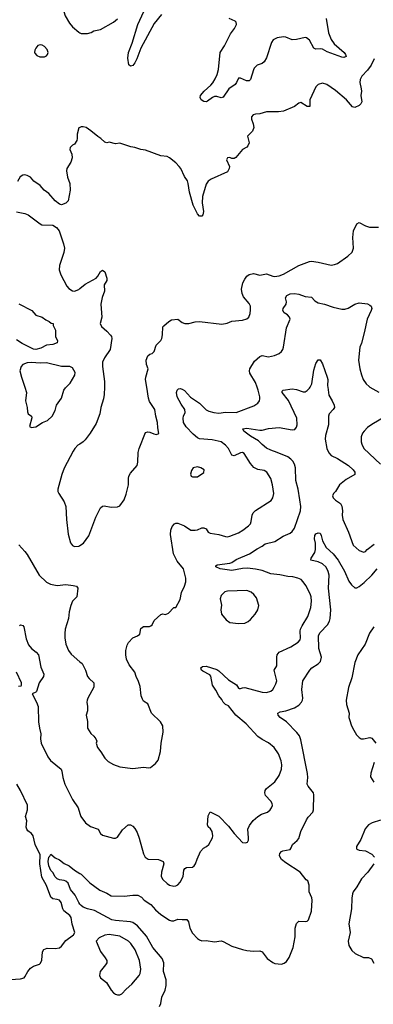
# Model space of a CAD drawing. Header units: inches. Extents: x 1954678 to 2060271, y 904822 to 1016299.
# Tile 80 of 256: x 1989441 to 1992722, y 944264 to 953413. Entities that reach past the tile are written whole.
import ezdxf

# ---------------------------------------------------------------- set-up
doc = ezdxf.new("R2010")
doc.units = ezdxf.units.IN
doc.header["$MEASUREMENT"] = 0
for name, color, linetype in [('B9984', 7, 'Continuous'), ('B9985', 7, 'Continuous'), ('B9994', 7, 'Continuous'), ('B9995', 7, 'Continuous')]:
    doc.layers.add(name, color=color, linetype=linetype)

msp = doc.modelspace()

# ---------------------------------------------------------------- linework, layer by layer
at = {"layer": 'B9984', "color": 5}
for points, elevation in [([(1989487.9, 950000), (1989505.5, 949950), (1989495.5, 949870), (1989510.7, 949809.3), (1989514.8, 949770), (1989521, 949750), (1989551.3, 949730), (1989554.8, 949714.8), (1989532.7, 949632.7), (1989550, 949624.7), (1989570, 949626), (1989590, 949631), (1989651.3, 949668.7), (1989698, 949690), (1989743.6, 949730), (1989770, 949782.8), (1989783.5, 949830), (1989830, 949897.1), (1989851.9, 949970), (1989866.9, 949993.1), (1989873.7, 950000)], 680), ([(1990000, 949470.1), (1989981.8, 949458.2), (1989953, 949430), (1989935.8, 949404.2), (1989853.7, 949246.3), (1989832.3, 949187.7), (1989796.3, 949050), (1989796.3, 949030), (1989804, 949010), (1989852.3, 948932.3), (1989868.2, 948890), (1989875.8, 948770), (1989892.3, 948632.3), (1989913.2, 948553.2), (1989930, 948526.8), (1989950, 948518.8), (1989990, 948520.7), (1990000, 948527.5)], 680), ([(1989432.2, 948532.2), (1989490, 948470.6), (1989510, 948443), (1989621.7, 948250), (1989690, 948185.3), (1989728.1, 948168.1), (1989790, 948156.9), (1989870, 948164), (1989936.1, 948156.1), (1989968.3, 948148.3), (1989982, 948130), (1989972, 948050), (1989930.4, 948010), (1989915.8, 947970), (1989901.6, 947910), (1989894, 947850), (1989863.7, 947750), (1989858.7, 947710), (1989860.3, 947670), (1989870.4, 947610), (1989892.7, 947550), (1989918.7, 947518.7), (1990000, 947447.1)], 660), ([(1989439.3, 947780.7), (1989449.6, 947790.4), (1989470, 947783), (1989478, 947770), (1989500.5, 947660.5), (1989523.8, 947603.8), (1989550.3, 947570.3), (1989595, 947535), (1989614.6, 947510), (1989637.3, 947397.3), (1989666, 947330), (1989661.6, 947310), (1989621.7, 947250), (1989595.5, 947170), (1989590, 947163.7), (1989556, 947150), (1989598.3, 947070), (1989611.6, 947030), (1989616.5, 946890), (1989624.9, 946830), (1989638, 946778), (1989632.8, 946730), (1989640.2, 946690), (1989703.6, 946563.6), (1989725.7, 946530), (1989826.4, 946450), (1989833.4, 946430), (1989840.3, 946370), (1989859.6, 946310), (1989930, 946167.7), (1989983.8, 946090), (1990000, 946035.4)], 640), ([(1989430, 947220.4), (1989455.6, 947224.4), (1989459.3, 947230), (1989456.4, 947250), (1989412, 947350)], 640), ([(1989307.7, 944492.3), (1989450, 944500.7), (1989482, 944510), (1989490, 944518), (1989515.1, 944570), (1989540.1, 944599.9), (1989570, 944619.1), (1989624.1, 944635.9), (1989635.6, 944644.4), (1989647.2, 944672.8), (1989652, 944750), (1989666.3, 944773.7), (1989695.6, 944784.4), (1989770, 944782.6), (1989810.9, 944789.1), (1989830, 944803), (1989870, 944858), (1989939, 944910), (1989954, 944930), (1989929.5, 945009.5), (1989919.5, 945070), (1989906, 945090), (1989850, 945133.2), (1989841.6, 945150), (1989827.3, 945210), (1989811.6, 945230), (1989790, 945238.3), (1989750, 945243.5), (1989730, 945258.4), (1989690, 945366.6), (1989646.6, 945446.6), (1989628.6, 945568.6), (1989630, 945653.3), (1989583.4, 945750), (1989567.1, 945830), (1989552.1, 945852.1), (1989516.6, 945876.6), (1989506.6, 945890), (1989500.8, 945910), (1989506.6, 945970), (1989494.8, 946010), (1989513.9, 946070), (1989514.1, 946114.1), (1989449.4, 946249.4), (1989414.3, 946310)], 640), ([(1990000, 945195.4), (1989989, 945210), (1989956.3, 945276.3), (1989914, 945330), (1989889.7, 945390), (1989870, 945407.4), (1989854, 945414), (1989810, 945421.5), (1989788.3, 945430), (1989770, 945447.1), (1989747.2, 945487.2), (1989730, 945507.3), (1989710, 945549.4), (1989705.3, 945590), (1989710, 945630.7), (1989720.9, 945639.1), (1989730, 945658), (1989770, 945624.7), (1989810, 945606), (1989852.4, 945572.4), (1989898.8, 945550), (1989948.6, 945508.6), (1990000, 945480)], 620)]:
    msp.add_lwpolyline(points, dxfattribs=dict(at, elevation=elevation))
at = {"layer": 'B9985', "color": 5}
for points, elevation in [([(1990000, 954053.3), (1989930, 954032), (1989789.5, 954029.5), (1989770, 954032.7), (1989750, 954024), (1989742, 954010), (1989728.9, 953970), (1989738.9, 953810), (1989747.7, 953787.7), (1989772.4, 953750), (1989862, 953450), (1989902.3, 953382.3), (1989930, 953346.8), (1989990, 953298), (1990000, 953292)], 680), ([(1990000, 952412.6), (1989990, 952408), (1989974, 952350), (1989974.8, 952310), (1989970.6, 952289.4), (1989950, 952258), (1989930, 952248), (1989910, 952226), (1989907.1, 952207.1), (1989923.5, 952163.5), (1989926.8, 952130), (1989914.8, 952090), (1989879.1, 952030), (1989876.3, 952010), (1989885.5, 951950), (1989904.9, 951890), (1989910.5, 951829.5), (1989890.8, 951730), (1989870, 951708.7), (1989830, 951694), (1989810, 951699), (1989770, 951729), (1989710, 951797.2), (1989669.3, 951830), (1989631.5, 951871.5), (1989571.5, 951911.5), (1989542.7, 951950), (1989510, 951967), (1989490, 951972), (1989470, 951969.3), (1989446, 951954), (1989422, 951910)], 680), ([(1989410, 951626.4), (1989490, 951612.7), (1989519.9, 951599.9), (1989630, 951516), (1989647.5, 951507.5), (1989750, 951502.8), (1989781.4, 951481.4), (1989806.8, 951450), (1989848, 951330), (1989856.3, 951290), (1989850.5, 951250), (1989810.4, 951130), (1989806.7, 951090), (1989822.2, 951042.2), (1989878.4, 950938.4), (1989895.8, 950915.8), (1989930, 950893), (1989950, 950890.4), (1989990, 950906), (1990000, 950914.3)], 680), ([(1989434, 950774), (1989554, 950710), (1989590, 950667.3), (1989650, 950650.5), (1989684.1, 950624.1), (1989716, 950610), (1989733.7, 950593.7), (1989751.3, 950590), (1989752, 950572), (1989772.7, 950527.3), (1989774, 950470), (1989792, 950430), (1989790, 950409), (1989750, 950395.3), (1989690, 950387.4), (1989638.1, 950361.9), (1989590, 950349.6), (1989570, 950353.1), (1989462.8, 950402.8), (1989410, 950437.5)], 660), ([(1989873.7, 950000), (1989910, 950037.1), (1989952.7, 950110), (1989955.5, 950135.5), (1989930, 950179), (1989906, 950190), (1989830, 950191.8), (1989690, 950226), (1989630, 950222.4), (1989550, 950227.8), (1989510, 950225.6), (1989470.8, 950210), (1989454.8, 950190), (1989442.8, 950150), (1989456.3, 950090), (1989487.9, 950000)], 680)]:
    msp.add_lwpolyline(points, dxfattribs=dict(at, elevation=elevation))
at = {"layer": 'B9985', "color": 5, "elevation": 680}
msp.add_lwpolyline([(1989630, 953181.2), (1989610, 953173.2), (1989590.7, 953150), (1989582, 953130), (1989578.8, 953110), (1989582, 953102), (1989601.4, 953081.4), (1989627.1, 953067.1), (1989670, 953068), (1989690, 953077.3), (1989699.5, 953090), (1989704.5, 953110), (1989696.1, 953136.1), (1989670, 953165.2), (1989650, 953177.2)], close=True, dxfattribs=at)
at = {"layer": 'B9994', "color": 5}
for points, elevation in [([(1990000, 948527.5), (1990032.7, 948550), (1990083.3, 948616.7), (1990147.8, 948790), (1990190, 948877.3), (1990210, 948893.4), (1990223.9, 948896.1), (1990290, 948884.4), (1990350, 948888), (1990370, 948897.3), (1990409.7, 948950.3), (1990430, 949004.7), (1990449.6, 949090), (1990449.6, 949150), (1990455.1, 949170), (1990470, 949198), (1990532, 949270), (1990538, 949302), (1990540.7, 949390), (1990549.5, 949430), (1990610, 949578), (1990630, 949584.7), (1990650, 949581), (1990684.5, 949564.5), (1990710, 949558.8), (1990732.1, 949567.9), (1990721.6, 949621.6), (1990718.7, 949670), (1990702.9, 949730), (1990694, 949790), (1990645.7, 949865.7), (1990636.6, 949896.6), (1990620.6, 950000)], 680), ([(1990227, 950000), (1990224.6, 949930), (1990219, 949890), (1990193.8, 949810), (1990185.3, 949750), (1990150, 949660.9), (1990096.3, 949570), (1990050, 949509.2), (1990030.8, 949490), (1990000, 949470.1)], 680), ([(1990000, 947447.1), (1990019.3, 947430), (1990052.7, 947370), (1990070.6, 947310), (1990084.9, 947290), (1990127.7, 947250), (1990128, 947210), (1990073.4, 947110), (1990067.7, 947090), (1990064, 947070), (1990070.8, 947030), (1990070.8, 946990), (1990058, 946950), (1990070.7, 946890.7), (1990070.7, 946830), (1990100.9, 946780.9), (1990130, 946754), (1990147.3, 946730), (1990157.3, 946710), (1990151, 946690), (1990162, 946650), (1990194, 946610), (1990230.5, 946550.5), (1990261.1, 946521.1), (1990310.5, 946490.5), (1990370, 946470.6), (1990490, 946453.4), (1990590, 946467.7), (1990638.6, 946461.4), (1990654.8, 946465.2), (1990700.2, 946499.8), (1990726.8, 946533.2), (1990748.2, 946611.8), (1990753.3, 946690), (1990773.6, 946793.6), (1990769.4, 946850), (1990747, 946890), (1990665.6, 946970), (1990630, 947055.3), (1990590, 947082), (1990579.3, 947099.3), (1990569.1, 947130.9), (1990558, 947218), (1990544.7, 947264.7), (1990522, 947310), (1990508.7, 947350), (1990458, 947418), (1990432.7, 947470), (1990426.6, 947510), (1990427.3, 947550), (1990438, 947602), (1990450, 947626), (1990491.8, 947668.2), (1990533.4, 947686.6), (1990555.3, 947704.7), (1990564.6, 947755.4), (1990590, 947773.1), (1990644.7, 947775.3), (1990658.6, 947781.4), (1990669.3, 947790.7), (1990690, 947831.3), (1990750, 947886), (1990770, 947891), (1990793.6, 947886.4), (1990822, 947898), (1990870, 947951.3), (1990890, 947952), (1990930, 948026), (1990942, 948090), (1990971, 948149), (1990982, 948190), (1990983.8, 948223.8), (1990959.6, 948310), (1990902.2, 948382.2), (1990869.7, 948450), (1990838.9, 948630), (1990844.7, 948670), (1990855.4, 948704.6), (1990877.2, 948730), (1990890, 948734.9), (1990910, 948734), (1990970.2, 948710.2), (1991030, 948670.3), (1991070, 948668.4), (1991090, 948672.2), (1991130, 948690.4), (1991150, 948692.4), (1991170, 948680.5), (1991191.5, 948651.5), (1991210, 948640.3), (1991290, 948629), (1991350, 948611.6), (1991370, 948608.9), (1991390, 948612.9), (1991470, 948646.2), (1991511.3, 948668.7), (1991563.6, 948710), (1991581.3, 948730), (1991589.7, 948750), (1991597.7, 948810), (1991606.6, 948830), (1991630, 948851.6), (1991774, 948946), (1991791.5, 948970), (1991800.4, 949010), (1991787.4, 949090), (1991770, 949149), (1991734.3, 949210), (1991710, 949225.4), (1991650, 949232.8), (1991613.4, 949253.4), (1991582.3, 949290), (1991522.8, 949382.8), (1991510, 949391.5), (1991490, 949388.3), (1991430, 949361.1), (1991410, 949365.6), (1991379.7, 949430), (1991350, 949461), (1991310, 949489.8), (1991228.4, 949508.4), (1991110, 949519.8), (1991090, 949528.1), (1991050, 949562.5), (1990987.2, 949630), (1990961.3, 949670), (1990956.9, 949710), (1990959.6, 949730), (1990975.6, 949764.4), (1990974.5, 949790), (1990940.3, 949840.3), (1990902.4, 949910), (1990897.6, 949950), (1990900.9, 949970), (1990916.2, 949983.8), (1990930, 949986.4), (1990950, 949980.3), (1990970, 949967.2), (1991026, 949906), (1991110.1, 949850.1), (1991170, 949789.3), (1991195.7, 949775.7), (1991243.6, 949763.6), (1991290, 949758.3), (1991350, 949765.2), (1991450, 949764.6), (1991614.5, 949825.5), (1991650.7, 949849.3), (1991666, 949870), (1991670.9, 949889.1), (1991669.7, 949910), (1991655, 949970), (1991644.4, 950000)], 660), ([(1990000, 946035.4), (1990008.1, 946008.1), (1990051, 945950), (1990096.7, 945916.7), (1990170.7, 945890.7), (1990191, 945850), (1990210, 945834.8), (1990310, 945808.2), (1990330, 945808), (1990350, 945817.3), (1990394.9, 945885.1), (1990449, 945930), (1990470, 945930.4), (1990490, 945919.1), (1990510, 945897.3), (1990530, 945861), (1990550, 945806), (1990590, 945661), (1990606.4, 945630), (1990633.5, 945613.5), (1990728.5, 945608.5), (1990772, 945592), (1990779.3, 945570), (1990756.5, 945490), (1990754.4, 945450), (1990770, 945424.9), (1990810, 945384.9), (1990832.1, 945372.1), (1990870, 945360.5), (1990890, 945363), (1990910, 945373.4), (1990930, 945399.1), (1990958.3, 945450), (1990965.3, 945510), (1990973.3, 945526.7), (1990990, 945534.9), (1991043.3, 945536.7), (1991060.7, 945550), (1991073, 945570), (1991086.6, 945613.4), (1991117.5, 945682.5), (1991145.6, 945714.4), (1991175.3, 945730), (1991195.3, 945750), (1991229.3, 945810), (1991233.3, 945830), (1991227, 945870), (1991213, 945893), (1991190, 945914), (1991182.9, 945930), (1991190, 946014), (1991210, 946051.3), (1991290, 946011.3), (1991379.9, 945919.9), (1991430.7, 945850), (1991508.5, 945768.5), (1991535.1, 945764.9), (1991555.3, 945770), (1991562.7, 945790), (1991563.7, 945810), (1991557, 945890), (1991573.4, 945926.6), (1991608.5, 945971.5), (1991649.7, 946010.3), (1991684, 946030), (1991741.2, 946050), (1991765.2, 946070), (1991778, 946090), (1991786, 946110), (1991785.2, 946130), (1991772.7, 946150), (1991722.7, 946202.7), (1991714.7, 946230), (1991718, 946250), (1991731.6, 946270), (1991809.6, 946330), (1991850, 946390.5), (1991871.8, 946450), (1991873.3, 946490), (1991867.3, 946527.3), (1991842.4, 946590), (1991802, 946650), (1991750, 946693.6), (1991690, 946723.7), (1991650, 946752.7), (1991541.8, 946870), (1991447.1, 946950), (1991378, 947038), (1991350, 947051.1), (1991330, 947069.8), (1991317.5, 947097.5), (1991289.8, 947130), (1991262.4, 947182.4), (1991229.9, 947230), (1991213.4, 947313.4), (1991204.2, 947324.2), (1991139.5, 947359.5), (1991127.3, 947370), (1991120.9, 947390), (1991138, 947402), (1991170, 947406), (1991270, 947374), (1991290, 947363.7), (1991379.2, 947279.2), (1991452.1, 947232.1), (1991470, 947202.8), (1991479.1, 947199.1), (1991490, 947197.1), (1991510, 947205.7), (1991530, 947207.6), (1991690, 947163.6), (1991730, 947162.3), (1991770, 947174), (1991789.8, 947190.2), (1991803, 947210), (1991819.3, 947240.7), (1991827.2, 947270), (1991803.5, 947370), (1991828.3, 947410), (1991825.7, 947490), (1991829.8, 947510.2), (1991850, 947534.4), (1991955.7, 947584.3), (1992026, 947630), (1992042.7, 947650), (1992046.6, 947670), (1992043.6, 947730), (1992047.8, 947750), (1992060.7, 947779.3), (1992113.9, 947866.1), (1992141.4, 947950), (1992148.2, 948010), (1992144.6, 948050), (1992136.9, 948076.9), (1992095.3, 948155.3), (1992071.8, 948190), (1992051.6, 948210), (1992022.8, 948222.8), (1991976, 948236), (1991930, 948237.7), (1991856.1, 948256), (1991770, 948265.4), (1991690, 948295.6), (1991630, 948308.5), (1991555, 948315), (1991510, 948313.4), (1991410, 948294.7), (1991301.2, 948310), (1991260.9, 948330), (1991261.5, 948338.5), (1991272.9, 948347.1), (1991390, 948362.9), (1991410, 948370.2), (1991450, 948396.6), (1991573.6, 948450), (1991643.3, 948496.7), (1991690, 948520.3), (1991718, 948542), (1991810, 948565.2), (1991885.2, 948614.8), (1991950, 948642), (1991970, 948658.4), (1991991.5, 948688.5), (1992047.9, 948850), (1992049.9, 948890), (1992041.8, 948950), (1992024.5, 949050), (1992002.2, 949130), (1992000.8, 949250), (1991990, 949284.5), (1991975.6, 949310), (1991958.5, 949330), (1991927.8, 949350), (1991830, 949392.5), (1991770, 949412.8), (1991730, 949433), (1991690, 949465.4), (1991658.4, 949498.4), (1991583.1, 949543.1), (1991519.6, 949590), (1991512.7, 949610), (1991550, 949618.2), (1991670, 949599.6), (1991690, 949600.2), (1991750, 949613.6), (1991850, 949624.2), (1991970, 949602.6), (1991993.6, 949606.4), (1992010, 949625.5), (1992015.8, 949650), (1992011.5, 949710), (1991935.1, 949875.1), (1991877.2, 949950), (1991878, 949962), (1991886, 949970), (1991970, 949984.2), (1992010, 949977.4), (1992070, 949954.4), (1992090, 949956.4), (1992110, 949966), (1992131.5, 949990), (1992136.4, 950000)], 640), ([(1992299, 950000), (1992310, 949922.8), (1992341.6, 949870), (1992359.1, 949830), (1992362, 949810), (1992350.5, 949790), (1992314, 949750), (1992305.5, 949730), (1992306, 949650), (1992278, 949550), (1992275.6, 949515.6), (1992290.2, 949430), (1992308.7, 949388.7), (1992330, 949364.2), (1992390, 949334.3), (1992491.7, 949271.7), (1992537, 949230), (1992551.7, 949210), (1992550, 949187.6), (1992470, 949142), (1992408.8, 949090), (1992371.7, 949030), (1992353.8, 949010), (1992344.5, 948990), (1992349.6, 948969.6), (1992370, 948948.4), (1992416.7, 948916.7), (1992431.3, 948891.3), (1992437.4, 948850), (1992432.2, 948810), (1992439.5, 948770), (1992492.2, 948650), (1992536.3, 948530), (1992590, 948481.6), (1992633.3, 948466.7), (1992649.3, 948470.7), (1992664, 948490), (1992730, 948540.5)], 640), ([(1992689.5, 950000), (1992773.5, 949953.5)], 660), ([(1992830, 949722), (1992710, 949652.3), (1992670, 949622.7), (1992637.3, 949590), (1992622, 949570), (1992610, 949538), (1992610.5, 949490), (1992615.5, 949470), (1992635.5, 949430), (1992790, 949282.8)], 660), ([(1990000, 945480), (1990012.8, 945472.8), (1990093.2, 945393.2), (1990183.7, 945323.7), (1990250, 945294.9), (1990290, 945270.7), (1990410, 945268.5), (1990490, 945278.4), (1990536.7, 945276.7), (1990570, 945258.8), (1990595.5, 945230), (1990658, 945190), (1990702, 945142), (1990750, 945099.5), (1990830, 945046.4), (1990850, 945038.4), (1990870, 945039.3), (1990910, 945054), (1990950, 945050.4), (1990992.8, 945052.8), (1991006.8, 945030), (1991019.1, 944970), (1991044.9, 944924.9), (1991090, 944874), (1991110, 944862), (1991130, 944853.4), (1991170, 944858), (1991250, 944843.8), (1991311.9, 944851.9), (1991330, 944848.4), (1991410, 944803.8), (1991510, 944772.7), (1991550, 944763), (1991610, 944757.1), (1991670, 944759.5), (1991690.2, 944750.2), (1991736.4, 944690), (1991790, 944651.8), (1991810, 944642.7), (1991870, 944638), (1991894.6, 944645.4), (1991917.7, 944662.3), (1991942.3, 944697.7), (1991978.7, 944790), (1991996.9, 944890), (1991996.9, 944970), (1992010, 945016), (1992030, 945035.5), (1992090, 945032), (1992110, 945037.6), (1992122.4, 945050), (1992149.7, 945130), (1992154.8, 945230), (1992151.8, 945251.8), (1992127.8, 945310), (1992126, 945370), (1992114.7, 945410), (1992100, 945420), (1992043.9, 945490), (1991910, 945578.5), (1991871.6, 945610), (1991858, 945630), (1991852.5, 945647.5), (1991854.2, 945665.8), (1991870, 945684), (1991882, 945690), (1991950, 945701), (1991961.5, 945718.5), (1991972, 945750), (1992014.7, 945785.3), (1992030, 945804.9), (1992048.5, 945870), (1992101.4, 945978.6), (1992116.7, 946003.3), (1992159.9, 946050), (1992167.9, 946070), (1992171.3, 946211.3), (1992166, 946230), (1992117.6, 946290), (1992107.3, 946310), (1992114.5, 946370), (1992111.2, 946408.8), (1992050, 946720.9), (1992037.1, 946757.1), (1992012.3, 946790), (1991915.4, 946890), (1991856.9, 946930), (1991838.7, 946950), (1991835.1, 946970), (1991859.2, 946980.8), (1991910, 946990.2), (1991990, 947019.1), (1992030, 947042.7), (1992055.8, 947070), (1992065.7, 947090), (1992069.1, 947110), (1992058.9, 947190), (1992067.1, 947270), (1992132.1, 947370), (1992151.1, 947390), (1992212.2, 947427.8), (1992231.8, 947450), (1992242.9, 947490), (1992217.4, 947570), (1992215, 947690), (1992230, 947718.5), (1992298.5, 947790), (1992316.4, 947823.6), (1992323.2, 947850), (1992328.4, 947930), (1992308.1, 948130), (1992312.5, 948250), (1992305, 948285), (1992284.5, 948324.5), (1992250, 948356.3), (1992210, 948375.6), (1992142, 948390), (1992146, 948410), (1992178.8, 948461.2), (1992187.1, 948490), (1992186, 948550), (1992176.9, 948590), (1992180.4, 948619.6), (1992190, 948636), (1992210, 948646), (1992230, 948641), (1992239.5, 948619.5), (1992250.6, 948570), (1992283.8, 948510), (1992350, 948448.5), (1992397.7, 948390), (1992453.7, 948290), (1992496.6, 948196.6), (1992520.4, 948160.4), (1992550, 948134.9), (1992570, 948134.4), (1992590, 948144.9), (1992637.4, 948182.6), (1992709.3, 948250.7), (1992759.7, 948310)], 620), ([(1992727.3, 947772.7), (1992688.2, 947711.8), (1992646.7, 947610), (1992578.1, 947510), (1992550, 947439.6), (1992522, 947298), (1992491.9, 947208.1), (1992471.9, 947090), (1992474.3, 947050), (1992496.9, 946970), (1992495.5, 946930), (1992500.2, 946910), (1992520.9, 946850), (1992540.2, 946810), (1992567.8, 946767.8), (1992590, 946743.6), (1992610, 946731.4), (1992630, 946729.1), (1992690, 946743.2), (1992710, 946736.5), (1992746.5, 946690)], 620), ([(1992729.3, 946510.7), (1992698.5, 946410), (1992697.3, 946377.3), (1992727.7, 946327.7)], 620), ([(1992790, 945974), (1992710.7, 945950), (1992678.4, 945930), (1992646.8, 945893.2), (1992606.1, 945793.9), (1992564.9, 945730), (1992565.7, 945710), (1992570, 945704.4), (1992590, 945695.8), (1992650, 945688.8), (1992710, 945658.4), (1992734.9, 945630)], 620), ([(1992726, 945570), (1992670.3, 945490), (1992614, 945430), (1992570, 945354), (1992536, 945310), (1992528.5, 945291.5), (1992522, 945250), (1992520.8, 945150), (1992495.9, 945010), (1992506.2, 944930), (1992488.9, 944850), (1992495.8, 944810), (1992522.5, 944762.5), (1992554.4, 944734.4), (1992630, 944699.5), (1992679, 944699), (1992706.7, 944686.7), (1992725.9, 944645.9)], 620), ([(1990737.7, 944242.3), (1990749.8, 944270), (1990760.7, 944330), (1990790, 944394.9), (1990800.9, 944439.1), (1990799.5, 944490), (1990777, 944570), (1990779.5, 944650), (1990761.8, 944690), (1990675.8, 944790), (1990616.7, 944896.7), (1990533.4, 944993.4), (1990490, 945023.4), (1990470, 945030.7), (1990330, 945042.7), (1990297, 945050), (1990135.1, 945135.1), (1990069.7, 945150), (1990030, 945166.9), (1990010, 945182.2), (1990000, 945195.4)], 620)]:
    msp.add_lwpolyline(points, dxfattribs=dict(at, elevation=elevation))
for points, elevation in [([(1991090, 949259.3), (1991050.9, 949249.1), (1991034.8, 949225.2), (1991024.7, 949190), (1991031, 949171), (1991044.5, 949164.5), (1991090, 949166), (1991150, 949206), (1991152.7, 949230), (1991122, 949250)], 680), ([(1991550, 948107.6), (1991370, 948102), (1991344.1, 948095.9), (1991310, 948062), (1991300.5, 948030), (1991312.5, 947972.5), (1991307.7, 947930), (1991313, 947890), (1991355.8, 947835.8), (1991390, 947812.7), (1991470, 947803.8), (1991530, 947804), (1991560.1, 947819.9), (1991581.7, 947838.3), (1991626.6, 947890), (1991649.4, 947930), (1991659.3, 947970), (1991639.3, 948039.3), (1991613.3, 948073.3), (1991590, 948092)], 660), ([(1990270, 944912.8), (1990230, 944907.3), (1990179.9, 944880.1), (1990150.8, 944850), (1990190, 944754), (1990235.1, 944695.1), (1990248.4, 944670), (1990248.2, 944650), (1990238.4, 944630), (1990188.2, 944570), (1990180.7, 944530), (1990190.8, 944510), (1990245.9, 944465.9), (1990290, 944394), (1990310.7, 944370), (1990330, 944357.1), (1990350, 944352.7), (1990370, 944353), (1990390, 944362), (1990430, 944404.9), (1990481.2, 944450), (1990550, 944531), (1990559.5, 944550), (1990564.5, 944590), (1990553, 944670), (1990511.3, 944770), (1990471.6, 944830), (1990450, 944851.8), (1990370, 944895.4)], 640)]:
    msp.add_lwpolyline(points, close=True, dxfattribs=dict(at, elevation=elevation))
at = {"layer": 'B9995', "color": 5}
for points, elevation in [([(1990757.5, 953462.5), (1990690, 953377), (1990564, 953150), (1990528.4, 953050), (1990510, 953013.2), (1990490, 952989.2), (1990470, 952982), (1990454, 952994), (1990444.8, 953055.2), (1990449.5, 953109.5), (1990483.7, 953196.3), (1990538.8, 953370), (1990647.7, 953612.3)], 660), ([(1990000, 953292), (1990010, 953286), (1990070, 953286), (1990104.7, 953295.3), (1990129.4, 953310.6), (1990190, 953322.8), (1990310, 953390.4), (1990350, 953422.4)], 680), ([(1992283.7, 953423.7), (1992307.3, 953292.7), (1992330.2, 953230), (1992357.7, 953190), (1992452.4, 953110), (1992465.5, 953090), (1992470.6, 953070), (1992450, 953061.6), (1992430, 953064.7), (1992294.8, 953114.8), (1992250, 953138.5), (1992230, 953141.7), (1992190, 953138.4), (1992169.8, 953149.8), (1992130, 953222), (1992103.3, 953243.3), (1992090, 953246.6), (1992010, 953227.8), (1991970, 953225.1), (1991910, 953252.3), (1991890, 953255.1), (1991830, 953244.5), (1991793.8, 953226.2), (1991778, 953202), (1991730, 953059.3), (1991710, 953020.9), (1991690, 953005.1), (1991646, 952990), (1991618, 952962), (1991610, 952948.7), (1991581.4, 952858.6), (1991570, 952844), (1991546.3, 952846.3), (1991490, 952869.2), (1991470, 952869), (1991454.4, 952830), (1991441.1, 952810), (1991380.3, 952770), (1991330, 952692.7), (1991310, 952686.6), (1991270, 952698.7), (1991250, 952698.7), (1991229, 952691), (1991184.4, 952655.6), (1991170, 952651.3), (1991150, 952653), (1991123.5, 952670), (1991114.7, 952690), (1991118, 952710), (1991151.6, 952750), (1991215.6, 952804.4), (1991233.8, 952826.2), (1991255.1, 952864.9), (1991274.5, 952905.5), (1991287.3, 952950), (1991302.3, 953110), (1991342.4, 953170), (1991396.6, 953283.4), (1991434.3, 953330), (1991453, 953370), (1991449.6, 953389.6), (1991439.7, 953399.7), (1991383.3, 953423.3)], 660), ([(1992731.1, 953050), (1992702.4, 952990), (1992670, 952944.7), (1992616.4, 952890), (1992601.7, 952858.3), (1992596.4, 952830), (1992610.4, 952769.6), (1992612.4, 952750), (1992606.4, 952710), (1992617, 952650), (1992607.7, 952630), (1992590, 952616.2), (1992550, 952597), (1992530, 952603.7), (1992474.7, 952670), (1992370, 952756), (1992290, 952811.6), (1992250, 952823), (1992210, 952811.3), (1992190, 952789.5), (1992133.8, 952670), (1992132.8, 952607.2), (1992110, 952607.3), (1992050, 952642.7), (1992030, 952637.2), (1991990, 952607), (1991890, 952563.8), (1991843.1, 952556.9), (1991730, 952558.3), (1991670, 952537.6), (1991630, 952536.9), (1991607.3, 952530), (1991590.6, 952510), (1991590.6, 952490), (1991606.9, 952446.9), (1991612.2, 952410), (1991601.7, 952378.3), (1991556.3, 952330), (1991570.5, 952270), (1991557.7, 952242.3), (1991547.3, 952230), (1991510, 952206.6), (1991447.6, 952132.4), (1991430, 952123.6), (1991410, 952122), (1991390, 952131.8), (1991370, 952128.7), (1991360.7, 952110), (1991386.8, 952050), (1991386, 952030), (1991370, 951998), (1991217.3, 951930), (1991190, 951913.6), (1991170, 951886), (1991137.7, 951770), (1991135.6, 951710), (1991147.7, 951630), (1991139.1, 951600.9), (1991130, 951588.7), (1991110, 951588.7), (1991090, 951608.7), (1991051.6, 951690), (1991017.2, 951810), (1991005.8, 951890), (1990997.4, 951917.4), (1990970, 951956.9), (1990934.8, 952030), (1990919.8, 952050), (1990890, 952082.6), (1990830, 952129.6), (1990810, 952140.7), (1990750, 952149.3), (1990610, 952199.5), (1990565.6, 952205.6), (1990510, 952226), (1990472.9, 952232.9), (1990370, 952265.2), (1990330, 952261.2), (1990270, 952274), (1990250, 952269), (1990230, 952275.3), (1990195.3, 952310), (1990167.2, 952327.2), (1990102, 952382), (1990058, 952410), (1990030, 952419), (1990010, 952417.2), (1990000, 952412.6)], 680), ([(1990620.6, 950000), (1990609.8, 950070), (1990610.8, 950090), (1990631.8, 950170), (1990617.4, 950210), (1990615.6, 950250), (1990630, 950291), (1990650, 950306), (1990668.9, 950311.1), (1990688, 950330), (1990706.6, 950390), (1990750, 950430.8), (1990758.7, 950450), (1990764.8, 950484.8), (1990770, 950558), (1990777.2, 950570), (1990825.2, 950610), (1990850, 950624), (1990910, 950630.8), (1990950, 950600.7), (1990974, 950590), (1991010, 950590.4), (1991070, 950604.9), (1991110, 950608.2), (1991316.2, 950583.8), (1991365.6, 950594.4), (1991410, 950610.5), (1991510, 950620.5), (1991547.5, 950632.5), (1991566, 950650), (1991578.3, 950681.7), (1991583.3, 950716.7), (1991581.6, 950750), (1991570, 950775.1), (1991517.4, 950837.4), (1991504.2, 950870), (1991500.3, 950910), (1991512.4, 950967.6), (1991530, 951003), (1991550, 951030.6), (1991570, 951044.9), (1991610, 951053.4), (1991670, 951040.5), (1991730, 951050.5), (1991788.6, 951028.6), (1991806.7, 951026.7), (1991850, 951033.4), (1991890, 951048.9), (1992030, 951128.9), (1992130, 951166.7), (1992150, 951168.4), (1992210, 951160.4), (1992330, 951132.7), (1992362.7, 951137.3), (1992390, 951148.4), (1992485.4, 951214.6), (1992526.6, 951253.4), (1992539.3, 951290), (1992531.5, 951390), (1992538.7, 951450), (1992570, 951514.8), (1992590, 951527.3), (1992650, 951498), (1992686.6, 951486.6), (1992770, 951483.8)], 680), ([(1990000, 950914.3), (1990050, 950955.5), (1990149.2, 951010), (1990166, 951030), (1990190, 951072), (1990210, 951084.7), (1990230.7, 951070), (1990250, 951012), (1990250, 950988.7), (1990225.5, 950950), (1990227.6, 950890), (1990207, 950833), (1990194.2, 950770), (1990202.6, 950650), (1990188.5, 950590), (1990200.8, 950560.8), (1990250, 950520.4), (1990283.2, 950483.2), (1990292.4, 950470), (1990297, 950450), (1990280.5, 950350), (1990229.1, 950270.9), (1990210.4, 950230), (1990208, 950190), (1990228.7, 950050), (1990227, 950000)], 680), ([(1991644.4, 950000), (1991630, 950040.7), (1991576.5, 950130), (1991573.2, 950150), (1991577.8, 950170), (1991621.1, 950238.9), (1991670, 950284), (1991690, 950291.3), (1991750, 950280.7), (1991806.7, 950293.3), (1991848.3, 950311.7), (1991869.7, 950330.3), (1991882.9, 950350), (1991889.7, 950370.3), (1991918, 950550), (1991949.6, 950630), (1991945.1, 950650), (1991927, 950670), (1991895.1, 950690), (1991882.4, 950710), (1991886, 950730), (1991915.1, 950770), (1991917.6, 950790), (1991907.8, 950830), (1991918.4, 950850), (1991950, 950866), (1991992.1, 950867.9), (1992030, 950862.9), (1992090, 950842.2), (1992150, 950833.7), (1992180.5, 950800.5), (1992210, 950782.4), (1992270, 950770.4), (1992350, 950742), (1992430, 950722.6), (1992457.1, 950722.9), (1992488.5, 950731.5), (1992549.8, 950770.2), (1992590, 950783.6), (1992670, 950771.9), (1992690, 950762), (1992701.3, 950750), (1992707.7, 950730), (1992703.6, 950710), (1992664, 950630), (1992636.6, 950503.4), (1992611.3, 950408.7), (1992595.8, 950370), (1992586.4, 950250), (1992598.7, 950170), (1992611.8, 950111.8), (1992628.4, 950070), (1992656.3, 950030), (1992683.4, 950003.4), (1992689.5, 950000)], 660), ([(1992136.4, 950000), (1992151.2, 950030), (1992170, 950158), (1992190, 950218), (1992210, 950251.3), (1992230, 950251.3), (1992250, 950216), (1992295.6, 950090), (1992299.6, 950070), (1992297.6, 950010), (1992299, 950000)], 640)]:
    msp.add_lwpolyline(points, dxfattribs=dict(at, elevation=elevation))

doc.saveas('drawing.dxf')
